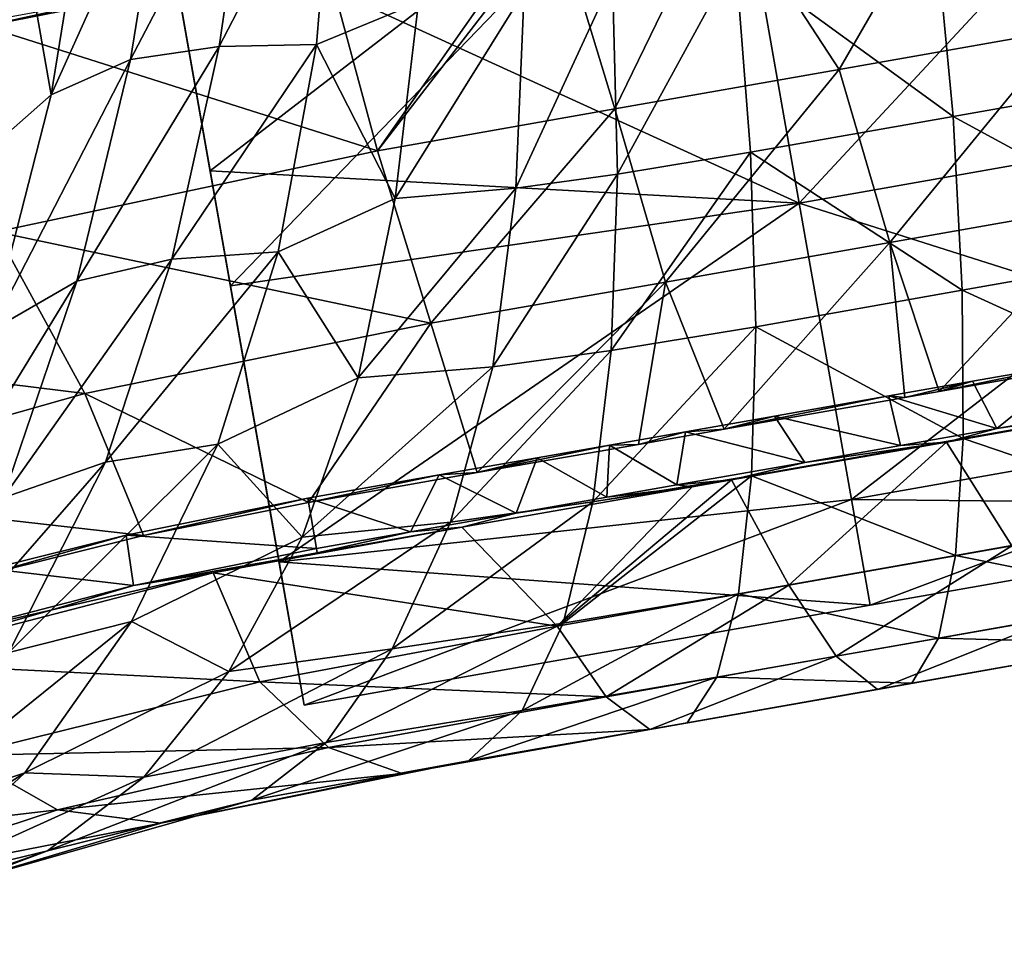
# Model space of a CAD drawing. Extents: x -65 to 803, y -691 to 80.
# Tile 59 of 256: x 65 to 101, y -285 to -252. Entities that reach past the tile are written whole.
import ezdxf

# ---------------------------------------------------------------- set-up
doc = ezdxf.new("R2010")
doc.units = 0
doc.header["$LTSCALE"] = 101.851852
for name, color, linetype in [('217', 7, 'CONTINUOUS'), ('218', 7, 'CONTINUOUS'), ('219', 7, 'CONTINUOUS'), ('353', 7, 'CONTINUOUS'), ('358', 7, 'CONTINUOUS'), ('359', 7, 'CONTINUOUS'), ('362', 7, 'CONTINUOUS'), ('363', 7, 'CONTINUOUS'), ('374', 7, 'CONTINUOUS'), ('389', 7, 'CONTINUOUS')]:
    doc.layers.add(name, color=color, linetype=linetype)

msp = doc.modelspace()

# ---------------------------------------------------------------- linework, layer by layer
at = {"layer": '217', "linetype": 'CONTINUOUS'}
for points in [[(90.793, -242.803, 143.422), (93.508, -258.203, 135.891), (111.162, -239.211, 143.422), (90.793, -242.803, 143.422)], [(111.162, -239.211, 143.422), (93.508, -258.203, 135.891), (113.878, -254.611, 135.891), (111.162, -239.211, 143.422)], [(72.323, -257.049, 139.175), (90.793, -242.803, 143.422), (69.363, -240.264, 144.323), (72.323, -257.049, 139.175)], [(73.051, -261.177, 136.379), (90.793, -242.803, 143.422), (72.323, -257.049, 139.175), (73.051, -261.177, 136.379)], [(93.508, -258.203, 135.891), (90.793, -242.803, 143.422), (73.051, -261.177, 136.379), (93.508, -258.203, 135.891)], [(93.508, -258.203, 135.891), (95.387, -268.86, 122.321), (113.878, -254.611, 135.891), (93.508, -258.203, 135.891)], [(113.878, -254.611, 135.891), (95.387, -268.86, 122.321), (115.757, -265.269, 122.321), (113.878, -254.611, 135.891)], [(74.801, -271.102, 124.907), (93.508, -258.203, 135.891), (73.051, -261.177, 136.379), (74.801, -271.102, 124.907)], [(95.387, -268.86, 122.321), (93.508, -258.203, 135.891), (74.801, -271.102, 124.907), (95.387, -268.86, 122.321)], [(95.387, -268.86, 122.321), (96.058, -272.664, 105.4), (115.757, -265.269, 122.321), (95.387, -268.86, 122.321)], [(115.757, -265.269, 122.321), (96.058, -272.664, 105.4), (116.428, -269.072, 105.4), (115.757, -265.269, 122.321)], [(75.709, -276.252, 105.4), (95.387, -268.86, 122.321), (74.801, -271.102, 124.907), (75.709, -276.252, 105.4)], [(96.058, -272.664, 105.4), (95.387, -268.86, 122.321), (75.709, -276.252, 105.4), (96.058, -272.664, 105.4)]]:
    msp.add_3dface(points, dxfattribs=at)
at = {"layer": '218', "linetype": 'CONTINUOUS'}
for points in [[(113.878, -254.611, 74.909), (90.793, -242.803, 67.378), (111.162, -239.211, 67.378), (113.878, -254.611, 74.909)], [(93.508, -258.203, 74.909), (70.688, -247.776, 67.726), (90.793, -242.803, 67.378), (93.508, -258.203, 74.909)], [(93.508, -258.203, 74.909), (90.793, -242.803, 67.378), (113.878, -254.611, 74.909), (93.508, -258.203, 74.909)], [(72.323, -257.048, 71.625), (70.688, -247.776, 67.726), (93.508, -258.203, 74.909), (72.323, -257.048, 71.625)], [(115.757, -265.269, 88.479), (93.508, -258.203, 74.909), (113.878, -254.611, 74.909), (115.757, -265.269, 88.479)], [(73.052, -261.182, 74.425), (72.323, -257.048, 71.625), (93.508, -258.203, 74.909), (73.052, -261.182, 74.425)], [(74.801, -271.104, 85.896), (73.052, -261.182, 74.425), (93.508, -258.203, 74.909), (74.801, -271.104, 85.896)], [(95.387, -268.86, 88.479), (74.801, -271.104, 85.896), (93.508, -258.203, 74.909), (95.387, -268.86, 88.479)], [(95.387, -268.86, 88.479), (93.508, -258.203, 74.909), (115.757, -265.269, 88.479), (95.387, -268.86, 88.479)], [(116.428, -269.072, 105.4), (95.387, -268.86, 88.479), (115.757, -265.269, 88.479), (116.428, -269.072, 105.4)], [(96.058, -272.664, 105.4), (74.801, -271.104, 85.896), (95.387, -268.86, 88.479), (96.058, -272.664, 105.4)], [(116.428, -269.072, 105.4), (96.058, -272.664, 105.4), (95.387, -268.86, 88.479), (116.428, -269.072, 105.4)], [(96.058, -272.664, 105.4), (75.709, -276.252, 105.4), (74.801, -271.104, 85.896), (96.058, -272.664, 105.4)]]:
    msp.add_3dface(points, dxfattribs=at)
at = {"layer": '219', "linetype": 'CONTINUOUS'}
for points in [[(73.051, -261.177, 136.379), (72.323, -257.049, 139.175), (69.344, -240.156, 124.508), (73.051, -261.177, 136.379)], [(72.936, -260.526, 115.482), (73.051, -261.177, 136.379), (69.344, -240.156, 124.508), (72.936, -260.526, 115.482)], [(72.323, -257.049, 139.175), (69.363, -240.264, 144.323), (69.344, -240.156, 124.508), (72.323, -257.049, 139.175)], [(69.348, -240.18, 66.472), (73.052, -261.182, 74.425), (69.344, -240.156, 85.976), (69.348, -240.18, 66.472)], [(73.052, -261.182, 74.425), (72.936, -260.526, 95.319), (69.344, -240.156, 85.976), (73.052, -261.182, 74.425)], [(72.936, -260.526, 95.319), (72.936, -260.526, 115.482), (69.344, -240.156, 105.242), (72.936, -260.526, 95.319)], [(69.344, -240.156, 85.976), (72.936, -260.526, 95.319), (69.344, -240.156, 105.242), (69.344, -240.156, 85.976)], [(69.344, -240.156, 105.242), (72.936, -260.526, 115.482), (69.344, -240.156, 124.508), (69.344, -240.156, 105.242)], [(69.348, -240.18, 66.472), (70.688, -247.776, 67.726), (72.323, -257.048, 71.625), (69.348, -240.18, 66.472)], [(69.348, -240.18, 66.472), (72.323, -257.048, 71.625), (73.052, -261.182, 74.425), (69.348, -240.18, 66.472)], [(75.709, -276.252, 105.4), (74.801, -271.102, 124.907), (72.936, -260.526, 115.482), (75.709, -276.252, 105.4)], [(74.801, -271.104, 85.896), (75.709, -276.252, 105.4), (72.936, -260.526, 95.319), (74.801, -271.104, 85.896)], [(72.936, -260.526, 95.319), (75.709, -276.252, 105.4), (72.936, -260.526, 115.482), (72.936, -260.526, 95.319)], [(74.801, -271.102, 124.907), (73.051, -261.177, 136.379), (72.936, -260.526, 115.482), (74.801, -271.102, 124.907)], [(73.052, -261.182, 74.425), (74.801, -271.104, 85.896), (72.936, -260.526, 95.319), (73.052, -261.182, 74.425)]]:
    msp.add_3dface(points, dxfattribs=at)
at = {"layer": '353', "color": 7, "linetype": 'CONTINUOUS'}
for points in [[(76.793, -244.581, 63.957), (76.147, -252.497, 66.221), (72.653, -252.576, 66.032), (76.793, -244.581, 63.957)], [(73.784, -244.754, 63.932), (76.793, -244.581, 63.957), (72.653, -252.576, 66.032), (73.784, -244.754, 63.932)], [(76.793, -244.581, 63.957), (79.818, -250.985, 65.89), (76.147, -252.497, 66.221), (76.793, -244.581, 63.957)], [(103.045, -251.97, 142.648), (104.987, -244.401, 145.638), (99.604, -245.35, 145.638), (103.045, -251.97, 142.648)], [(73.784, -244.754, 63.932), (72.653, -252.576, 66.032), (69.454, -253.045, 65.634), (73.784, -244.754, 63.932)], [(70.729, -245.171, 63.83), (73.784, -244.754, 63.932), (69.454, -253.045, 65.634), (70.729, -245.171, 63.83)], [(70.729, -245.171, 63.83), (69.454, -253.045, 65.634), (66.602, -254.311, 64.845), (70.729, -245.171, 63.83)], [(67.947, -246.023, 63.453), (70.729, -245.171, 63.83), (66.602, -254.311, 64.845), (67.947, -246.023, 63.453)], [(99.604, -245.35, 145.638), (90.72, -246.917, 145.638), (94.942, -253.397, 142.649), (99.604, -245.35, 145.638)], [(103.045, -251.97, 142.648), (99.604, -245.35, 145.638), (94.942, -253.397, 142.649), (103.045, -251.97, 142.648)], [(67.947, -246.023, 63.453), (66.602, -254.311, 64.845), (65.396, -247.421, 62.527), (67.947, -246.023, 63.453)], [(106.865, -246.632, 66.048), (107.479, -253.601, 69.518), (98.392, -248.126, 66.048), (106.865, -246.632, 66.048)], [(90.72, -246.917, 145.638), (84.793, -247.962, 145.639), (86.88, -254.817, 142.649), (90.72, -246.917, 145.638)], [(94.942, -253.397, 142.649), (90.72, -246.917, 145.638), (86.88, -254.817, 142.649), (94.942, -253.397, 142.649)], [(65.396, -247.421, 62.527), (66.602, -254.311, 64.845), (63.935, -256.66, 63.685), (65.396, -247.421, 62.527)], [(76.482, -249.427, 145.639), (78.346, -256.321, 142.65), (84.125, -248.08, 145.638), (76.482, -249.427, 145.639)], [(84.793, -247.962, 145.639), (78.346, -256.321, 142.65), (86.88, -254.817, 142.649), (84.793, -247.962, 145.639)], [(78.346, -256.321, 142.65), (84.793, -247.962, 145.639), (84.125, -248.08, 145.638), (78.346, -256.321, 142.65)], [(98.392, -248.126, 66.048), (99.045, -255.09, 69.518), (91.224, -249.391, 66.048), (98.392, -248.126, 66.048)], [(98.392, -248.126, 66.048), (107.479, -253.601, 69.518), (99.045, -255.09, 69.518), (98.392, -248.126, 66.048)], [(78.346, -256.321, 142.65), (76.482, -249.427, 145.639), (64.212, -251.844, 145.482), (78.346, -256.321, 142.65)], [(64.212, -251.844, 145.482), (76.482, -249.427, 145.639), (68.776, -250.838, 145.608), (64.212, -251.844, 145.482)], [(86.8, -250.132, 66.034), (91.224, -249.391, 66.048), (86.976, -257.164, 69.487), (86.8, -250.132, 66.034)], [(91.224, -249.391, 66.048), (91.764, -256.375, 69.519), (86.976, -257.164, 69.487), (91.224, -249.391, 66.048)], [(91.224, -249.391, 66.048), (99.045, -255.09, 69.518), (91.764, -256.375, 69.519), (91.224, -249.391, 66.048)], [(86.8, -250.132, 66.034), (86.976, -257.164, 69.487), (83.314, -257.671, 69.401), (86.8, -250.132, 66.034)], [(83.616, -250.59, 65.995), (86.8, -250.132, 66.034), (83.314, -257.671, 69.401), (83.616, -250.59, 65.995)], [(83.616, -250.59, 65.995), (83.314, -257.671, 69.401), (78.977, -258.043, 69.18), (83.616, -250.59, 65.995)], [(79.818, -250.985, 65.89), (83.616, -250.59, 65.995), (78.977, -258.043, 69.18), (79.818, -250.985, 65.89)], [(79.818, -250.985, 65.89), (78.977, -258.043, 69.18), (76.147, -252.497, 66.221), (79.818, -250.985, 65.89)], [(64.63, -259.238, 142.307), (78.346, -256.321, 142.65), (64.212, -251.844, 145.482), (64.63, -259.238, 142.307)], [(96.77, -259.621, 138.419), (103.045, -251.97, 142.648), (94.942, -253.397, 142.649), (96.77, -259.621, 138.419)], [(104.874, -258.194, 138.418), (103.045, -251.97, 142.648), (96.77, -259.621, 138.419), (104.874, -258.194, 138.418)], [(76.147, -252.497, 66.221), (74.767, -259.95, 69.917), (70.945, -260.217, 69.328), (76.147, -252.497, 66.221)], [(72.653, -252.576, 66.032), (76.147, -252.497, 66.221), (70.945, -260.217, 69.328), (72.653, -252.576, 66.032)], [(76.147, -252.497, 66.221), (78.977, -258.043, 69.18), (74.767, -259.95, 69.917), (76.147, -252.497, 66.221)], [(72.653, -252.576, 66.032), (70.945, -260.217, 69.328), (67.529, -261.015, 68.464), (72.653, -252.576, 66.032)], [(69.454, -253.045, 65.634), (72.653, -252.576, 66.032), (67.529, -261.015, 68.464), (69.454, -253.045, 65.634)], [(69.454, -253.045, 65.634), (67.529, -261.015, 68.464), (64.419, -262.795, 67.26), (69.454, -253.045, 65.634)], [(66.602, -254.311, 64.845), (69.454, -253.045, 65.634), (64.419, -262.795, 67.26), (66.602, -254.311, 64.845)], [(88.698, -261.041, 138.421), (94.942, -253.397, 142.649), (86.88, -254.817, 142.649), (88.698, -261.041, 138.421)], [(96.77, -259.621, 138.419), (94.942, -253.397, 142.649), (88.698, -261.041, 138.421), (96.77, -259.621, 138.419)], [(107.479, -253.601, 69.518), (107.814, -259.848, 74.206), (99.045, -255.09, 69.518), (107.479, -253.601, 69.518)], [(66.602, -254.311, 64.845), (64.419, -262.795, 67.26), (63.935, -256.66, 63.685), (66.602, -254.311, 64.845)], [(78.346, -256.321, 142.65), (80.258, -262.526, 138.423), (86.88, -254.817, 142.649), (78.346, -256.321, 142.65)], [(80.258, -262.526, 138.423), (88.698, -261.041, 138.421), (86.88, -254.817, 142.649), (80.258, -262.526, 138.423)], [(99.045, -255.09, 69.518), (99.367, -261.339, 74.206), (91.764, -256.375, 69.519), (99.045, -255.09, 69.518)], [(99.045, -255.09, 69.518), (107.814, -259.848, 74.206), (99.367, -261.339, 74.206), (99.045, -255.09, 69.518)], [(80.258, -262.526, 138.423), (78.346, -256.321, 142.65), (64.63, -259.238, 142.307), (80.258, -262.526, 138.423)], [(91.764, -256.375, 69.519), (91.944, -262.65, 74.207), (86.742, -263.503, 74.152), (91.764, -256.375, 69.519)], [(86.976, -257.164, 69.487), (91.764, -256.375, 69.519), (86.742, -263.503, 74.152), (86.976, -257.164, 69.487)], [(91.764, -256.375, 69.519), (99.367, -261.339, 74.206), (91.944, -262.65, 74.207), (91.764, -256.375, 69.519)], [(86.976, -257.164, 69.487), (86.742, -263.503, 74.152), (82.493, -264.09, 74.006), (86.976, -257.164, 69.487)], [(83.314, -257.671, 69.401), (86.976, -257.164, 69.487), (82.493, -264.09, 74.006), (83.314, -257.671, 69.401)], [(83.314, -257.671, 69.401), (82.493, -264.09, 74.006), (77.645, -264.488, 73.623), (83.314, -257.671, 69.401)], [(78.977, -258.043, 69.18), (83.314, -257.671, 69.401), (77.645, -264.488, 73.623), (78.977, -258.043, 69.18)], [(78.977, -258.043, 69.18), (77.645, -264.488, 73.623), (74.767, -259.95, 69.917), (78.977, -258.043, 69.18)], [(98.545, -264.972, 133.076), (104.874, -258.194, 138.418), (96.77, -259.621, 138.419), (98.545, -264.972, 133.076)], [(106.663, -263.545, 133.072), (104.874, -258.194, 138.418), (98.545, -264.972, 133.076), (106.663, -263.545, 133.072)], [(67.819, -265.048, 138.137), (64.63, -259.238, 142.307), (51.48, -263.038, 140.952), (67.819, -265.048, 138.137)], [(67.819, -265.048, 138.137), (80.258, -262.526, 138.423), (64.63, -259.238, 142.307), (67.819, -265.048, 138.137)], [(90.816, -266.334, 133.077), (96.77, -259.621, 138.419), (88.698, -261.041, 138.421), (90.816, -266.334, 133.077)], [(97.314, -265.189, 133.076), (96.77, -259.621, 138.419), (90.816, -266.334, 133.077), (97.314, -265.189, 133.076)], [(98.545, -264.972, 133.076), (96.77, -259.621, 138.419), (97.314, -265.189, 133.076), (98.545, -264.972, 133.076)], [(107.814, -259.848, 74.206), (107.81, -265.181, 79.963), (99.367, -261.339, 74.206), (107.814, -259.848, 74.206)], [(70.945, -260.217, 69.328), (68.555, -267.514, 73.62), (64.879, -268.797, 72.17), (70.945, -260.217, 69.328)], [(67.529, -261.015, 68.464), (70.945, -260.217, 69.328), (64.879, -268.797, 72.17), (67.529, -261.015, 68.464)], [(74.767, -259.95, 69.917), (72.601, -266.872, 74.797), (68.555, -267.514, 73.62), (74.767, -259.95, 69.917)], [(70.945, -260.217, 69.328), (74.767, -259.95, 69.917), (68.555, -267.514, 73.62), (70.945, -260.217, 69.328)], [(74.767, -259.95, 69.917), (77.645, -264.488, 73.623), (72.601, -266.872, 74.797), (74.767, -259.95, 69.917)], [(67.529, -261.015, 68.464), (64.879, -268.797, 72.17), (61.345, -271.12, 70.556), (67.529, -261.015, 68.464)], [(64.419, -262.795, 67.26), (67.529, -261.015, 68.464), (61.345, -271.12, 70.556), (64.419, -262.795, 67.26)], [(80.258, -262.526, 138.423), (81.932, -267.889, 133.089), (88.698, -261.041, 138.421), (80.258, -262.526, 138.423)], [(88.698, -261.041, 138.421), (81.932, -267.889, 133.089), (87.725, -266.877, 133.08), (88.698, -261.041, 138.421)], [(90.816, -266.334, 133.077), (88.698, -261.041, 138.421), (87.725, -266.877, 133.08), (90.816, -266.334, 133.077)], [(99.367, -261.339, 74.206), (99.404, -266.665, 79.964), (91.944, -262.65, 74.207), (99.367, -261.339, 74.206)], [(99.367, -261.339, 74.206), (107.81, -265.181, 79.963), (99.404, -266.665, 79.964), (99.367, -261.339, 74.206)], [(75.858, -268.966, 133.086), (80.258, -262.526, 138.423), (67.819, -265.048, 138.137), (75.858, -268.966, 133.086)], [(81.932, -267.889, 133.089), (80.258, -262.526, 138.423), (75.858, -268.966, 133.086), (81.932, -267.889, 133.089)], [(91.944, -262.65, 74.207), (91.796, -268.007, 79.966), (86.092, -268.95, 79.883), (91.944, -262.65, 74.207)], [(86.742, -263.503, 74.152), (91.944, -262.65, 74.207), (86.092, -268.95, 79.883), (86.742, -263.503, 74.152)], [(91.944, -262.65, 74.207), (99.404, -266.665, 79.964), (91.796, -268.007, 79.966), (91.944, -262.65, 74.207)], [(55.536, -268.52, 136.791), (67.819, -265.048, 138.137), (51.48, -263.038, 140.952), (55.536, -268.52, 136.791)], [(86.742, -263.503, 74.152), (86.092, -268.95, 79.883), (80.965, -269.68, 79.669), (86.742, -263.503, 74.152)], [(82.493, -264.09, 74.006), (86.742, -263.503, 74.152), (80.965, -269.68, 79.669), (82.493, -264.09, 74.006)], [(82.493, -264.09, 74.006), (80.965, -269.68, 79.669), (75.633, -270.211, 79.073), (82.493, -264.09, 74.006)], [(77.645, -264.488, 73.623), (82.493, -264.09, 74.006), (75.633, -270.211, 79.073), (77.645, -264.488, 73.623)], [(77.645, -264.488, 73.623), (75.633, -270.211, 79.073), (72.601, -266.872, 74.797), (77.645, -264.488, 73.623)], [(69.923, -270.152, 132.938), (67.819, -265.048, 138.137), (55.536, -268.52, 136.791), (69.923, -270.152, 132.938)], [(69.923, -270.152, 132.938), (75.858, -268.966, 133.086), (67.819, -265.048, 138.137), (69.923, -270.152, 132.938)], [(107.81, -265.181, 79.963), (107.442, -269.405, 86.573), (99.404, -266.665, 79.964), (107.81, -265.181, 79.963)], [(101.155, -270.532, 124.191), (107.275, -265.303, 130.803), (98.813, -266.793, 130.806), (101.155, -270.532, 124.191)], [(99.404, -266.665, 79.964), (99.135, -270.872, 86.575), (91.796, -268.007, 79.966), (99.404, -266.665, 79.964)], [(99.404, -266.665, 79.964), (107.442, -269.405, 86.573), (99.135, -270.872, 86.575), (99.404, -266.665, 79.964)], [(72.601, -266.872, 74.797), (69.498, -273.252, 80.571), (65.087, -274.363, 78.712), (72.601, -266.872, 74.797)], [(68.555, -267.514, 73.62), (72.601, -266.872, 74.797), (65.087, -274.363, 78.712), (68.555, -267.514, 73.62)], [(72.601, -266.872, 74.797), (75.633, -270.211, 79.073), (69.498, -273.252, 80.571), (72.601, -266.872, 74.797)], [(93.141, -271.943, 124.194), (98.813, -266.793, 130.806), (91.069, -268.155, 130.81), (93.141, -271.943, 124.194)], [(101.155, -270.532, 124.191), (98.813, -266.793, 130.806), (93.141, -271.943, 124.194), (101.155, -270.532, 124.191)], [(68.555, -267.514, 73.62), (65.087, -274.363, 78.712), (61.06, -276.099, 76.611), (68.555, -267.514, 73.62)], [(64.879, -268.797, 72.17), (68.555, -267.514, 73.62), (61.06, -276.099, 76.611), (64.879, -268.797, 72.17)], [(91.796, -268.007, 79.966), (91.331, -272.247, 86.578), (85.026, -273.305, 86.466), (91.796, -268.007, 79.966)], [(86.092, -268.95, 79.883), (91.796, -268.007, 79.966), (85.026, -273.305, 86.466), (86.092, -268.95, 79.883)], [(91.796, -268.007, 79.966), (99.135, -270.872, 86.575), (91.331, -272.247, 86.578), (91.796, -268.007, 79.966)], [(81.377, -269.861, 130.814), (84.81, -273.41, 124.199), (89.655, -268.404, 130.81), (81.377, -269.861, 130.814)], [(93.141, -271.943, 124.194), (91.069, -268.155, 130.81), (84.81, -273.41, 124.199), (93.141, -271.943, 124.194)], [(84.81, -273.41, 124.199), (91.069, -268.155, 130.81), (89.655, -268.404, 130.81), (84.81, -273.41, 124.199)], [(64.231, -271.564, 132.486), (69.923, -270.152, 132.938), (55.536, -268.52, 136.791), (64.231, -271.564, 132.486)], [(86.092, -268.95, 79.883), (85.026, -273.305, 86.466), (78.866, -274.232, 86.178), (86.092, -268.95, 79.883)], [(80.965, -269.68, 79.669), (86.092, -268.95, 79.883), (78.866, -274.232, 86.178), (80.965, -269.68, 79.669)], [(107.442, -269.405, 86.573), (106.713, -272.395, 93.84), (99.135, -270.872, 86.575), (107.442, -269.405, 86.573)], [(80.965, -269.68, 79.669), (78.866, -274.232, 86.178), (72.992, -275.039, 85.308), (80.965, -269.68, 79.669)], [(75.633, -270.211, 79.073), (80.965, -269.68, 79.669), (72.992, -275.039, 85.308), (75.633, -270.211, 79.073)], [(84.81, -273.41, 124.199), (81.377, -269.861, 130.814), (72.43, -271.494, 130.756), (84.81, -273.41, 124.199)], [(72.43, -271.494, 130.756), (81.377, -269.861, 130.814), (76.175, -270.778, 130.817), (72.43, -271.494, 130.756)], [(75.633, -270.211, 79.073), (72.992, -275.039, 85.308), (69.498, -273.252, 80.571), (75.633, -270.211, 79.073)], [(94.842, -274.499, 116.925), (101.155, -270.532, 124.191), (93.141, -271.943, 124.194), (94.842, -274.499, 116.925)], [(102.847, -273.088, 116.921), (101.155, -270.532, 124.191), (94.842, -274.499, 116.925), (102.847, -273.088, 116.921)], [(99.135, -270.872, 86.575), (98.517, -273.842, 93.842), (91.331, -272.247, 86.578), (99.135, -270.872, 86.575)], [(99.135, -270.872, 86.575), (106.713, -272.395, 93.84), (98.517, -273.842, 93.842), (99.135, -270.872, 86.575)], [(74.106, -275.417, 123.982), (72.43, -271.494, 130.756), (60.032, -274.709, 129.545), (74.106, -275.417, 123.982)], [(60.032, -274.709, 129.545), (72.43, -271.494, 130.756), (66.64, -272.831, 130.399), (60.032, -274.709, 129.545)], [(74.106, -275.417, 123.982), (84.81, -273.41, 124.199), (72.43, -271.494, 130.756), (74.106, -275.417, 123.982)], [(86.563, -275.957, 116.93), (93.141, -271.943, 124.194), (84.81, -273.41, 124.199), (86.563, -275.957, 116.93)], [(94.842, -274.499, 116.925), (93.141, -271.943, 124.194), (86.563, -275.957, 116.93), (94.842, -274.499, 116.925)], [(91.331, -272.247, 86.578), (90.553, -275.245, 93.847), (83.541, -276.444, 93.705), (91.331, -272.247, 86.578)], [(85.026, -273.305, 86.466), (91.331, -272.247, 86.578), (83.541, -276.444, 93.705), (85.026, -273.305, 86.466)], [(91.331, -272.247, 86.578), (98.517, -273.842, 93.842), (90.553, -275.245, 93.847), (91.331, -272.247, 86.578)], [(106.713, -272.395, 93.84), (105.664, -274.034, 101.483), (98.517, -273.842, 93.842), (106.713, -272.395, 93.84)], [(69.498, -273.252, 80.571), (65.652, -278.69, 87.067), (60.667, -280.351, 84.466), (69.498, -273.252, 80.571)], [(65.087, -274.363, 78.712), (69.498, -273.252, 80.571), (60.667, -280.351, 84.466), (65.087, -274.363, 78.712)], [(69.498, -273.252, 80.571), (72.992, -275.039, 85.308), (65.652, -278.69, 87.067), (69.498, -273.252, 80.571)], [(85.026, -273.305, 86.466), (83.541, -276.444, 93.705), (76.491, -277.594, 93.336), (85.026, -273.305, 86.466)], [(78.866, -274.232, 86.178), (85.026, -273.305, 86.466), (76.491, -277.594, 93.336), (78.866, -274.232, 86.178)], [(96.323, -275.686, 109.28), (102.847, -273.088, 116.921), (94.842, -274.499, 116.925), (96.323, -275.686, 109.28)], [(104.357, -274.269, 109.278), (102.847, -273.088, 116.921), (96.323, -275.686, 109.28), (104.357, -274.269, 109.278)], [(86.563, -275.957, 116.93), (84.81, -273.41, 124.199), (74.106, -275.417, 123.982), (86.563, -275.957, 116.93)], [(98.517, -273.842, 93.842), (97.564, -275.464, 101.485), (90.553, -275.245, 93.847), (98.517, -273.842, 93.842)], [(98.517, -273.842, 93.842), (105.664, -274.034, 101.483), (97.564, -275.464, 101.485), (98.517, -273.842, 93.842)], [(105.664, -274.034, 101.483), (104.357, -274.269, 109.278), (97.564, -275.464, 101.485), (105.664, -274.034, 101.483)], [(78.866, -274.232, 86.178), (76.491, -277.594, 93.336), (69.933, -278.847, 92.13), (78.866, -274.232, 86.178)], [(72.992, -275.039, 85.308), (78.866, -274.232, 86.178), (69.933, -278.847, 92.13), (72.992, -275.039, 85.308)], [(97.564, -275.464, 101.485), (104.357, -274.269, 109.278), (96.323, -275.686, 109.28), (97.564, -275.464, 101.485)], [(63.388, -278.068, 122.998), (74.106, -275.417, 123.982), (60.032, -274.709, 129.545), (63.388, -278.068, 122.998)], [(88.136, -277.127, 109.286), (94.842, -274.499, 116.925), (86.563, -275.957, 116.93), (88.136, -277.127, 109.286)], [(96.323, -275.686, 109.28), (94.842, -274.499, 116.925), (88.136, -277.127, 109.286), (96.323, -275.686, 109.28)], [(72.992, -275.039, 85.308), (69.933, -278.847, 92.13), (65.652, -278.69, 87.067), (72.992, -275.039, 85.308)], [(76.577, -277.778, 116.728), (74.106, -275.417, 123.982), (63.388, -278.068, 122.998), (76.577, -277.778, 116.728)], [(76.577, -277.778, 116.728), (86.563, -275.957, 116.93), (74.106, -275.417, 123.982), (76.577, -277.778, 116.728)], [(90.553, -275.245, 93.847), (89.482, -276.887, 101.49), (81.62, -278.26, 101.324), (90.553, -275.245, 93.847)], [(83.541, -276.444, 93.705), (90.553, -275.245, 93.847), (81.62, -278.26, 101.324), (83.541, -276.444, 93.705)], [(90.553, -275.245, 93.847), (97.564, -275.464, 101.485), (89.482, -276.887, 101.49), (90.553, -275.245, 93.847)], [(97.564, -275.464, 101.485), (96.323, -275.686, 109.28), (89.482, -276.887, 101.49), (97.564, -275.464, 101.485)], [(89.482, -276.887, 101.49), (96.323, -275.686, 109.28), (88.136, -277.127, 109.286), (89.482, -276.887, 101.49)], [(88.136, -277.127, 109.286), (86.563, -275.957, 116.93), (76.577, -277.778, 116.728), (88.136, -277.127, 109.286)], [(83.541, -276.444, 93.705), (81.62, -278.26, 101.324), (73.819, -279.675, 100.85), (83.541, -276.444, 93.705)], [(76.491, -277.594, 93.336), (83.541, -276.444, 93.705), (73.819, -279.675, 100.85), (76.491, -277.594, 93.336)], [(89.482, -276.887, 101.49), (88.136, -277.127, 109.286), (79.228, -278.716, 109.099), (89.482, -276.887, 101.49)], [(81.62, -278.26, 101.324), (89.482, -276.887, 101.49), (79.228, -278.716, 109.099), (81.62, -278.26, 101.324)], [(79.228, -278.716, 109.099), (88.136, -277.127, 109.286), (76.577, -277.778, 116.728), (79.228, -278.716, 109.099)], [(76.491, -277.594, 93.336), (73.819, -279.675, 100.85), (66.479, -281.498, 99.266), (76.491, -277.594, 93.336)], [(69.933, -278.847, 92.13), (76.491, -277.594, 93.336), (66.479, -281.498, 99.266), (69.933, -278.847, 92.13)], [(66.837, -280.017, 115.909), (76.577, -277.778, 116.728), (63.388, -278.068, 122.998), (66.837, -280.017, 115.909)], [(79.228, -278.716, 109.099), (76.577, -277.778, 116.728), (66.837, -280.017, 115.909), (79.228, -278.716, 109.099)], [(66.837, -280.017, 115.909), (63.388, -278.068, 122.998), (53.232, -281.615, 120.383), (66.837, -280.017, 115.909)], [(81.62, -278.26, 101.324), (79.228, -278.716, 109.099), (70.548, -280.501, 108.47), (81.62, -278.26, 101.324)], [(73.819, -279.675, 100.85), (81.62, -278.26, 101.324), (70.548, -280.501, 108.47), (73.819, -279.675, 100.85)], [(65.652, -278.69, 87.067), (61.331, -282.744, 94.15), (55.665, -285.001, 90.815), (65.652, -278.69, 87.067)], [(60.667, -280.351, 84.466), (65.652, -278.69, 87.067), (55.665, -285.001, 90.815), (60.667, -280.351, 84.466)], [(65.652, -278.69, 87.067), (69.933, -278.847, 92.13), (61.331, -282.744, 94.15), (65.652, -278.69, 87.067)], [(69.933, -278.847, 92.13), (66.479, -281.498, 99.266), (61.331, -282.744, 94.15), (69.933, -278.847, 92.13)], [(70.548, -280.501, 108.47), (79.228, -278.716, 109.099), (66.837, -280.017, 115.909), (70.548, -280.501, 108.47)], [(73.819, -279.675, 100.85), (70.548, -280.501, 108.47), (62.392, -282.915, 106.498), (73.819, -279.675, 100.85)], [(66.479, -281.498, 99.266), (73.819, -279.675, 100.85), (62.392, -282.915, 106.498), (66.479, -281.498, 99.266)], [(57.752, -283.003, 113.581), (66.837, -280.017, 115.909), (53.232, -281.615, 120.383), (57.752, -283.003, 113.581)], [(70.548, -280.501, 108.47), (66.837, -280.017, 115.909), (57.752, -283.003, 113.581), (70.548, -280.501, 108.47)], [(62.392, -282.915, 106.498), (70.548, -280.501, 108.47), (57.752, -283.003, 113.581), (62.392, -282.915, 106.498)], [(66.479, -281.498, 99.266), (62.392, -282.915, 106.498), (56.417, -285.285, 101.494), (66.479, -281.498, 99.266)], [(61.331, -282.744, 94.15), (66.479, -281.498, 99.266), (56.417, -285.285, 101.494), (61.331, -282.744, 94.15)]]:
    msp.add_3dface(points, dxfattribs=at)
at = {"layer": '358', "color": 7, "linetype": 'CONTINUOUS'}
for points in [[(75.832, -268.817, 132.955), (69.923, -270.152, 132.938), (69.308, -270.137, 132.775), (75.832, -268.817, 132.955)], [(75.858, -268.966, 133.086), (69.923, -270.152, 132.938), (75.832, -268.817, 132.955), (75.858, -268.966, 133.086)], [(69.923, -270.152, 132.938), (64.231, -271.564, 132.486), (69.308, -270.137, 132.775), (69.923, -270.152, 132.938)], [(69.308, -270.137, 132.775), (64.231, -271.564, 132.486), (64.439, -271.352, 132.381), (69.308, -270.137, 132.775)]]:
    msp.add_3dface(points, dxfattribs=at)
at = {"layer": '359', "color": 7, "linetype": 'CONTINUOUS'}
for points in [[(106.663, -263.545, 133.072), (98.545, -264.972, 133.076), (103.539, -263.941, 132.942), (106.663, -263.545, 133.072)], [(103.539, -263.941, 132.942), (98.545, -264.972, 133.076), (99.743, -264.608, 132.944), (103.539, -263.941, 132.942)], [(99.743, -264.608, 132.944), (97.314, -265.189, 133.076), (96.729, -265.139, 132.945), (99.743, -264.608, 132.944)], [(98.545, -264.972, 133.076), (97.314, -265.189, 133.076), (99.743, -264.608, 132.944), (98.545, -264.972, 133.076)], [(97.314, -265.189, 133.076), (90.816, -266.334, 133.077), (96.729, -265.139, 132.945), (97.314, -265.189, 133.076)], [(96.729, -265.139, 132.945), (90.816, -266.334, 133.077), (92.627, -265.862, 132.945), (96.729, -265.139, 132.945)], [(92.627, -265.862, 132.945), (90.816, -266.334, 133.077), (89.42, -266.427, 132.946), (92.627, -265.862, 132.945)], [(89.42, -266.427, 132.946), (87.725, -266.877, 133.08), (86.689, -266.906, 132.95), (89.42, -266.427, 132.946)], [(90.816, -266.334, 133.077), (87.725, -266.877, 133.08), (89.42, -266.427, 132.946), (90.816, -266.334, 133.077)], [(87.725, -266.877, 133.08), (81.932, -267.889, 133.089), (86.689, -266.906, 132.95), (87.725, -266.877, 133.08)], [(86.689, -266.906, 132.95), (81.932, -267.889, 133.089), (84.085, -267.36, 132.955), (86.689, -266.906, 132.95)], [(84.085, -267.36, 132.955), (81.932, -267.889, 133.089), (80.562, -267.976, 132.96), (84.085, -267.36, 132.955)], [(75.858, -268.966, 133.086), (75.832, -268.817, 132.955), (80.562, -267.976, 132.96), (75.858, -268.966, 133.086)], [(81.932, -267.889, 133.089), (75.858, -268.966, 133.086), (80.562, -267.976, 132.96), (81.932, -267.889, 133.089)]]:
    msp.add_3dface(points, dxfattribs=at)
at = {"layer": '362', "color": 7, "linetype": 'CONTINUOUS'}
for points in [[(98.813, -266.793, 130.806), (107.275, -265.303, 130.803), (100.618, -266.312, 130.685), (98.813, -266.793, 130.806)], [(100.618, -266.312, 130.685), (107.275, -265.303, 130.803), (104.553, -265.619, 130.683), (100.618, -266.312, 130.685)], [(97.156, -266.921, 130.686), (98.813, -266.793, 130.806), (100.618, -266.312, 130.685), (97.156, -266.921, 130.686)], [(91.069, -268.155, 130.81), (98.813, -266.793, 130.806), (93.717, -267.527, 130.688), (91.069, -268.155, 130.81)], [(93.717, -267.527, 130.688), (98.813, -266.793, 130.806), (97.156, -266.921, 130.686), (93.717, -267.527, 130.688)], [(89.113, -268.337, 130.69), (91.069, -268.155, 130.81), (93.717, -267.527, 130.688), (89.113, -268.337, 130.69)], [(81.377, -269.861, 130.814), (89.655, -268.404, 130.81), (83.325, -269.356, 130.692), (81.377, -269.861, 130.814)], [(83.325, -269.356, 130.692), (89.655, -268.404, 130.81), (86.596, -268.78, 130.691), (83.325, -269.356, 130.692)], [(86.596, -268.78, 130.691), (89.655, -268.404, 130.81), (89.113, -268.337, 130.69), (86.596, -268.78, 130.691)], [(89.655, -268.404, 130.81), (91.069, -268.155, 130.81), (89.113, -268.337, 130.69), (89.655, -268.404, 130.81)], [(79.53, -270.024, 130.694), (81.377, -269.861, 130.814), (83.325, -269.356, 130.692), (79.53, -270.024, 130.694)], [(76.147, -270.62, 130.696), (76.175, -270.778, 130.817), (79.53, -270.024, 130.694), (76.147, -270.62, 130.696)], [(76.175, -270.778, 130.817), (81.377, -269.861, 130.814), (79.53, -270.024, 130.694), (76.175, -270.778, 130.817)]]:
    msp.add_3dface(points, dxfattribs=at)
at = {"layer": '363', "color": 7, "linetype": 'CONTINUOUS'}
for points in [[(76.175, -270.778, 130.817), (76.147, -270.62, 130.696), (69.572, -271.955, 130.501), (76.175, -270.778, 130.817)], [(72.43, -271.494, 130.756), (76.175, -270.778, 130.817), (69.572, -271.955, 130.501), (72.43, -271.494, 130.756)], [(66.64, -272.831, 130.399), (72.43, -271.494, 130.756), (69.572, -271.955, 130.501), (66.64, -272.831, 130.399)], [(62.958, -273.664, 129.872), (66.64, -272.831, 130.399), (69.572, -271.955, 130.501), (62.958, -273.664, 129.872)], [(60.032, -274.709, 129.545), (66.64, -272.831, 130.399), (62.958, -273.664, 129.872), (60.032, -274.709, 129.545)]]:
    msp.add_3dface(points, dxfattribs=at)
at = {"layer": '374', "color": 7, "linetype": 'CONTINUOUS'}
for points in [[(103.539, -263.941, 132.942), (99.743, -264.608, 132.944), (100.618, -266.312, 130.685), (103.539, -263.941, 132.942)], [(103.539, -263.941, 132.942), (100.618, -266.312, 130.685), (104.553, -265.619, 130.683), (103.539, -263.941, 132.942)], [(99.743, -264.608, 132.944), (96.729, -265.139, 132.945), (100.618, -266.312, 130.685), (99.743, -264.608, 132.944)], [(96.729, -265.139, 132.945), (92.627, -265.862, 132.945), (97.156, -266.921, 130.686), (96.729, -265.139, 132.945)], [(96.729, -265.139, 132.945), (97.156, -266.921, 130.686), (100.618, -266.312, 130.685), (96.729, -265.139, 132.945)], [(92.627, -265.862, 132.945), (89.42, -266.427, 132.946), (93.717, -267.527, 130.688), (92.627, -265.862, 132.945)], [(92.627, -265.862, 132.945), (93.717, -267.527, 130.688), (97.156, -266.921, 130.686), (92.627, -265.862, 132.945)], [(89.42, -266.427, 132.946), (86.689, -266.906, 132.95), (89.113, -268.337, 130.69), (89.42, -266.427, 132.946)], [(89.42, -266.427, 132.946), (89.113, -268.337, 130.69), (93.717, -267.527, 130.688), (89.42, -266.427, 132.946)], [(86.689, -266.906, 132.95), (84.085, -267.36, 132.955), (86.596, -268.78, 130.691), (86.689, -266.906, 132.95)], [(86.689, -266.906, 132.95), (86.596, -268.78, 130.691), (89.113, -268.337, 130.69), (86.689, -266.906, 132.95)], [(84.085, -267.36, 132.955), (80.562, -267.976, 132.96), (83.325, -269.356, 130.692), (84.085, -267.36, 132.955)], [(84.085, -267.36, 132.955), (83.325, -269.356, 130.692), (86.596, -268.78, 130.691), (84.085, -267.36, 132.955)], [(80.562, -267.976, 132.96), (75.832, -268.817, 132.955), (79.53, -270.024, 130.694), (80.562, -267.976, 132.96)], [(80.562, -267.976, 132.96), (79.53, -270.024, 130.694), (83.325, -269.356, 130.692), (80.562, -267.976, 132.96)], [(75.832, -268.817, 132.955), (69.308, -270.137, 132.775), (76.147, -270.62, 130.696), (75.832, -268.817, 132.955)], [(75.832, -268.817, 132.955), (76.147, -270.62, 130.696), (79.53, -270.024, 130.694), (75.832, -268.817, 132.955)], [(69.308, -270.137, 132.775), (64.439, -271.352, 132.381), (69.572, -271.955, 130.501), (69.308, -270.137, 132.775)], [(76.147, -270.62, 130.696), (69.308, -270.137, 132.775), (69.572, -271.955, 130.501), (76.147, -270.62, 130.696)], [(64.439, -271.352, 132.381), (62.958, -273.664, 129.872), (69.572, -271.955, 130.501), (64.439, -271.352, 132.381)]]:
    msp.add_3dface(points, dxfattribs=at)
at = {"layer": '389', "color": 7, "linetype": 'CONTINUOUS'}
msp.add_3dface([(64.973, -251.542, 150.1), (64.212, -251.844, 145.482), (68.776, -250.838, 145.608), (64.973, -251.542, 150.1)], dxfattribs=at)

doc.saveas('drawing.dxf')
